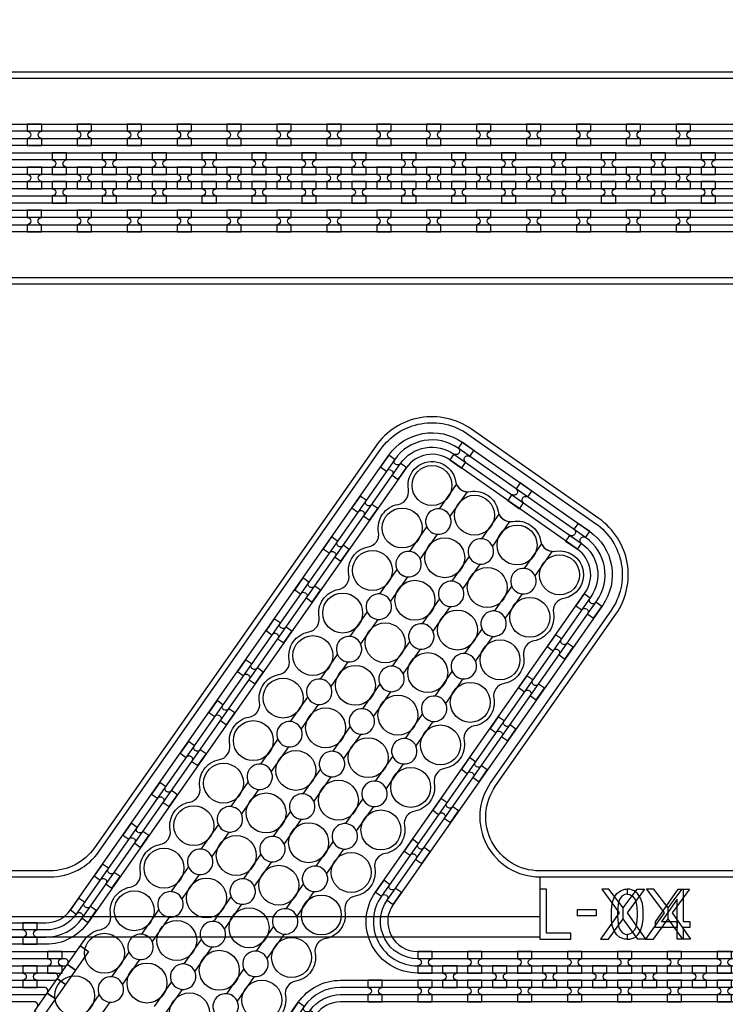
# Model space of a CAD drawing. Extents: x -63500 to 63500, y -63500 to 63500.
# Tile 138 of 256: x 6801 to 10335, y -5268 to -337. Entities that reach past the tile are written whole.
import ezdxf

# ---------------------------------------------------------------- set-up
doc = ezdxf.new("R2010")
doc.units = 13
doc.header["$MEASUREMENT"] = 0
for name, color, linetype in [('1_Metal', 2, 'Continuous'), ('2_Electrodes', 5, 'Continuous'), ('3_Outline', 4, 'Continuous')]:
    doc.layers.add(name, color=color, linetype=linetype)

msp = doc.modelspace()

# ---------------------------------------------------------------- linework, layer by layer
for p, q in [((9405.7, -4630), (9405.7, -4830)), ((9405.7, -4830), (1855.2, -4830)), ((9405.7, -4830), (9405.7, -4930)), ((1384.2, -4930), (9405.7, -4930))]:
    msp.add_line(p, q)
for points in [[(9716.2, -4692), (9803.5, -4811), (9710.9, -4942), (9750.5, -4942), (9823.6, -4839.6), (9823.6, -4786), (9752.8, -4692), (9716.2, -4692)], [(9930.9, -4692), (9843.7, -4811), (9936.2, -4942), (9896.6, -4942), (9823.6, -4839.6), (9823.6, -4786), (9894.3, -4692), (9930.9, -4692)], [(9941.5, -4692), (10028.8, -4811), (9936.2, -4942), (9975.8, -4942), (10048.9, -4839.6), (10048.9, -4786), (9978.2, -4692), (9941.5, -4692)], [(10156.3, -4692), (10069, -4811), (10161.6, -4942), (10122, -4942), (10048.9, -4839.6), (10048.9, -4786), (10119.6, -4692), (10156.3, -4692)]]:
    msp.add_lwpolyline(points, close=True)
for radius in [50000, 47500, 45000]:
    msp.add_circle((0, 0), radius)
at = {"layer": '1_Metal'}
for points in [[(-50000, 0, 1), (50000, 0), (51000, 0, -1), (-51000, 0)], [(6911.4, -860), (6839.4, -860), (6839.4, -896, -0.414214), (6857.4, -914), (6857.4, -914, -0.414214), (6839.4, -932), (6839.4, -968), (6911.4, -968), (6911.4, -932, -0.414214), (6893.4, -914), (6893.4, -914, -0.414214), (6911.4, -896)], [(7161.4, -860), (7089.4, -860), (7089.4, -896, -0.414214), (7107.4, -914), (7107.4, -914, -0.414214), (7089.4, -932), (7089.4, -968), (7161.4, -968), (7161.4, -932, -0.414214), (7143.4, -914), (7143.4, -914, -0.414214), (7161.4, -896)], [(7411.4, -860), (7339.4, -860), (7339.4, -896, -0.414214), (7357.4, -914), (7357.4, -914, -0.414214), (7339.4, -932), (7339.4, -968), (7411.4, -968), (7411.4, -932, -0.414214), (7393.4, -914), (7393.4, -914, -0.414214), (7411.4, -896)], [(7661.4, -860), (7589.4, -860), (7589.4, -896, -0.414214), (7607.4, -914), (7607.4, -914, -0.414214), (7589.4, -932), (7589.4, -968), (7661.4, -968), (7661.4, -932, -0.414214), (7643.4, -914), (7643.4, -914, -0.414214), (7661.4, -896)], [(7911.4, -860), (7839.4, -860), (7839.4, -896, -0.414214), (7857.4, -914), (7857.4, -914, -0.414214), (7839.4, -932), (7839.4, -968), (7911.4, -968), (7911.4, -932, -0.414214), (7893.4, -914), (7893.4, -914, -0.414214), (7911.4, -896)], [(8161.4, -860), (8089.4, -860), (8089.4, -896, -0.414214), (8107.4, -914), (8107.4, -914, -0.414214), (8089.4, -932), (8089.4, -968), (8161.4, -968), (8161.4, -932, -0.414214), (8143.4, -914), (8143.4, -914, -0.414214), (8161.4, -896)], [(8411.4, -860), (8339.4, -860), (8339.4, -896, -0.414214), (8357.4, -914), (8357.4, -914, -0.414214), (8339.4, -932), (8339.4, -968), (8411.4, -968), (8411.4, -932, -0.414214), (8393.4, -914), (8393.4, -914, -0.414214), (8411.4, -896)], [(8661.4, -860), (8589.4, -860), (8589.4, -896, -0.414214), (8607.4, -914), (8607.4, -914, -0.414214), (8589.4, -932), (8589.4, -968), (8661.4, -968), (8661.4, -932, -0.414214), (8643.4, -914), (8643.4, -914, -0.414214), (8661.4, -896)], [(8911.4, -860), (8839.4, -860), (8839.4, -896, -0.414214), (8857.4, -914), (8857.4, -914, -0.414214), (8839.4, -932), (8839.4, -968), (8911.4, -968), (8911.4, -932, -0.414214), (8893.4, -914), (8893.4, -914, -0.414214), (8911.4, -896)], [(9161.4, -860), (9089.4, -860), (9089.4, -896, -0.414214), (9107.4, -914), (9107.4, -914, -0.414214), (9089.4, -932), (9089.4, -968), (9161.4, -968), (9161.4, -932, -0.414214), (9143.4, -914), (9143.4, -914, -0.414214), (9161.4, -896)], [(9411.4, -860), (9339.4, -860), (9339.4, -896, -0.414214), (9357.4, -914), (9357.4, -914, -0.414214), (9339.4, -932), (9339.4, -968), (9411.4, -968), (9411.4, -932, -0.414214), (9393.4, -914), (9393.4, -914, -0.414214), (9411.4, -896)], [(9661.4, -860), (9589.4, -860), (9589.4, -896, -0.414214), (9607.4, -914), (9607.4, -914, -0.414214), (9589.4, -932), (9589.4, -968), (9661.4, -968), (9661.4, -932, -0.414214), (9643.4, -914), (9643.4, -914, -0.414214), (9661.4, -896)], [(9911.4, -860), (9839.4, -860), (9839.4, -896, -0.414214), (9857.4, -914), (9857.4, -914, -0.414214), (9839.4, -932), (9839.4, -968), (9911.4, -968), (9911.4, -932, -0.414214), (9893.4, -914), (9893.4, -914, -0.414214), (9911.4, -896)], [(10161.4, -860), (10089.4, -860), (10089.4, -896, -0.414214), (10107.4, -914), (10107.4, -914, -0.414214), (10089.4, -932), (10089.4, -968), (10161.4, -968), (10161.4, -932, -0.414214), (10143.4, -914), (10143.4, -914, -0.414214), (10161.4, -896)], [(36287.8, -1040), (35885.9, -1040), (5691.4, -1040, 0.414214), (3851.4, -2880), (3851.4, -3380, 0.414214), (5691.4, -5220), (6924.3, -5220, 0.244698), (6939.1, -5212.3), (6980.4, -5241.2), (6915.9, -5333.5), (6874.9, -5304.8), (6889.3, -5284.3, 0.606815), (6874.5, -5256), (5691.3, -5256, -0.414214), (3815.3, -3380), (3815.3, -2880, -0.414214), (5691.3, -1004), (35885.9, -1004), (36287.8, -1004)], [(6964.4, -1112), (7036.4, -1112), (7036.4, -1076, -0.414214), (7018.4, -1058), (7018.4, -1058, -0.414214), (7036.4, -1040), (7036.4, -1004), (6964.4, -1004), (6964.4, -1040, -0.414214), (6982.4, -1058), (6982.4, -1058, -0.414214), (6964.4, -1076), (6964.4, -1112)], [(7214.4, -1112), (7286.4, -1112), (7286.4, -1076, -0.414214), (7268.4, -1058), (7268.4, -1058, -0.414214), (7286.4, -1040), (7286.4, -1004), (7214.4, -1004), (7214.4, -1040, -0.414214), (7232.4, -1058), (7232.4, -1058, -0.414214), (7214.4, -1076), (7214.4, -1112)], [(7464.4, -1112), (7536.4, -1112), (7536.4, -1076, -0.414214), (7518.4, -1058), (7518.4, -1058, -0.414214), (7536.4, -1040), (7536.4, -1004), (7464.4, -1004), (7464.4, -1040, -0.414214), (7482.4, -1058), (7482.4, -1058, -0.414214), (7464.4, -1076), (7464.4, -1112)], [(7714.4, -1112), (7786.4, -1112), (7786.4, -1076, -0.414214), (7768.4, -1058), (7768.4, -1058, -0.414214), (7786.4, -1040), (7786.4, -1004), (7714.4, -1004), (7714.4, -1040, -0.414214), (7732.4, -1058), (7732.4, -1058, -0.414214), (7714.4, -1076), (7714.4, -1112)], [(7964.4, -1112), (8036.4, -1112), (8036.4, -1076, -0.414214), (8018.4, -1058), (8018.4, -1058, -0.414214), (8036.4, -1040), (8036.4, -1004), (7964.4, -1004), (7964.4, -1040, -0.414214), (7982.4, -1058), (7982.4, -1058, -0.414214), (7964.4, -1076), (7964.4, -1112)], [(8214.4, -1112), (8286.4, -1112), (8286.4, -1076, -0.414214), (8268.4, -1058), (8268.4, -1058, -0.414214), (8286.4, -1040), (8286.4, -1004), (8214.4, -1004), (8214.4, -1040, -0.414214), (8232.4, -1058), (8232.4, -1058, -0.414214), (8214.4, -1076), (8214.4, -1112)], [(8464.4, -1112), (8536.4, -1112), (8536.4, -1076, -0.414214), (8518.4, -1058), (8518.4, -1058, -0.414214), (8536.4, -1040), (8536.4, -1004), (8464.4, -1004), (8464.4, -1040, -0.414214), (8482.4, -1058), (8482.4, -1058, -0.414214), (8464.4, -1076), (8464.4, -1112)], [(8714.4, -1112), (8786.4, -1112), (8786.4, -1076, -0.414214), (8768.4, -1058), (8768.4, -1058, -0.414214), (8786.4, -1040), (8786.4, -1004), (8714.4, -1004), (8714.4, -1040, -0.414214), (8732.4, -1058), (8732.4, -1058, -0.414214), (8714.4, -1076), (8714.4, -1112)], [(8964.4, -1112), (9036.4, -1112), (9036.4, -1076, -0.414214), (9018.4, -1058), (9018.4, -1058, -0.414214), (9036.4, -1040), (9036.4, -1004), (8964.4, -1004), (8964.4, -1040, -0.414214), (8982.4, -1058), (8982.4, -1058, -0.414214), (8964.4, -1076), (8964.4, -1112)], [(9214.4, -1112), (9286.4, -1112), (9286.4, -1076, -0.414214), (9268.4, -1058), (9268.4, -1058, -0.414214), (9286.4, -1040), (9286.4, -1004), (9214.4, -1004), (9214.4, -1040, -0.414214), (9232.4, -1058), (9232.4, -1058, -0.414214), (9214.4, -1076), (9214.4, -1112)], [(9464.4, -1112), (9536.4, -1112), (9536.4, -1076, -0.414214), (9518.4, -1058), (9518.4, -1058, -0.414214), (9536.4, -1040), (9536.4, -1004), (9464.4, -1004), (9464.4, -1040, -0.414214), (9482.4, -1058), (9482.4, -1058, -0.414214), (9464.4, -1076), (9464.4, -1112)], [(9714.4, -1112), (9786.4, -1112), (9786.4, -1076, -0.414214), (9768.4, -1058), (9768.4, -1058, -0.414214), (9786.4, -1040), (9786.4, -1004), (9714.4, -1004), (9714.4, -1040, -0.414214), (9732.4, -1058), (9732.4, -1058, -0.414214), (9714.4, -1076), (9714.4, -1112)], [(9964.4, -1112), (10036.4, -1112), (10036.4, -1076, -0.414214), (10018.4, -1058), (10018.4, -1058, -0.414214), (10036.4, -1040), (10036.4, -1004), (9964.4, -1004), (9964.4, -1040, -0.414214), (9982.4, -1058), (9982.4, -1058, -0.414214), (9964.4, -1076), (9964.4, -1112)], [(10214.4, -1112), (10286.4, -1112), (10286.4, -1076, -0.414214), (10268.4, -1058), (10268.4, -1058, -0.414214), (10286.4, -1040), (10286.4, -1004), (10214.4, -1004), (10214.4, -1040, -0.414214), (10232.4, -1058), (10232.4, -1058, -0.414214), (10214.4, -1076), (10214.4, -1112)], [(36287.8, -1112), (35885.9, -1112), (5691.4, -1112, 0.414214), (3923.4, -2880), (3923.4, -3380, 0.414214), (5691.4, -5148), (6975.5, -5148, 0.244698), (6990.2, -5140.3), (7031.1, -5168.9), (6980.4, -5241.2), (6939.1, -5212.3, 0.606815), (6924.3, -5184), (5691.4, -5184, -0.414214), (3887.4, -3380), (3887.4, -2880, -0.414214), (5691.4, -1076), (35885.9, -1076), (36287.8, -1076)], [(6839.4, -1184), (6911.4, -1184), (6911.4, -1148, -0.414214), (6893.4, -1130), (6893.4, -1130, -0.414214), (6911.4, -1112), (6911.4, -1076), (6839.4, -1076), (6839.4, -1112, -0.414214), (6857.4, -1130), (6857.4, -1130, -0.414214), (6839.4, -1148), (6839.4, -1184)], [(7089.4, -1184), (7161.4, -1184), (7161.4, -1148, -0.414214), (7143.4, -1130), (7143.4, -1130, -0.414214), (7161.4, -1112), (7161.4, -1076), (7089.4, -1076), (7089.4, -1112, -0.414214), (7107.4, -1130), (7107.4, -1130, -0.414214), (7089.4, -1148), (7089.4, -1184)], [(7339.4, -1184), (7411.4, -1184), (7411.4, -1148, -0.414214), (7393.4, -1130), (7393.4, -1130, -0.414214), (7411.4, -1112), (7411.4, -1076), (7339.4, -1076), (7339.4, -1112, -0.414214), (7357.4, -1130), (7357.4, -1130, -0.414214), (7339.4, -1148), (7339.4, -1184)], [(7589.4, -1184), (7661.4, -1184), (7661.4, -1148, -0.414214), (7643.4, -1130), (7643.4, -1130, -0.414214), (7661.4, -1112), (7661.4, -1076), (7589.4, -1076), (7589.4, -1112, -0.414214), (7607.4, -1130), (7607.4, -1130, -0.414214), (7589.4, -1148), (7589.4, -1184)], [(7839.4, -1184), (7911.4, -1184), (7911.4, -1148, -0.414214), (7893.4, -1130), (7893.4, -1130, -0.414214), (7911.4, -1112), (7911.4, -1076), (7839.4, -1076), (7839.4, -1112, -0.414214), (7857.4, -1130), (7857.4, -1130, -0.414214), (7839.4, -1148), (7839.4, -1184)], [(8089.4, -1184), (8161.4, -1184), (8161.4, -1148, -0.414214), (8143.4, -1130), (8143.4, -1130, -0.414214), (8161.4, -1112), (8161.4, -1076), (8089.4, -1076), (8089.4, -1112, -0.414214), (8107.4, -1130), (8107.4, -1130, -0.414214), (8089.4, -1148), (8089.4, -1184)], [(8339.4, -1184), (8411.4, -1184), (8411.4, -1148, -0.414214), (8393.4, -1130), (8393.4, -1130, -0.414214), (8411.4, -1112), (8411.4, -1076), (8339.4, -1076), (8339.4, -1112, -0.414214), (8357.4, -1130), (8357.4, -1130, -0.414214), (8339.4, -1148), (8339.4, -1184)], [(8589.4, -1184), (8661.4, -1184), (8661.4, -1148, -0.414214), (8643.4, -1130), (8643.4, -1130, -0.414214), (8661.4, -1112), (8661.4, -1076), (8589.4, -1076), (8589.4, -1112, -0.414214), (8607.4, -1130), (8607.4, -1130, -0.414214), (8589.4, -1148), (8589.4, -1184)], [(8839.4, -1184), (8911.4, -1184), (8911.4, -1148, -0.414214), (8893.4, -1130), (8893.4, -1130, -0.414214), (8911.4, -1112), (8911.4, -1076), (8839.4, -1076), (8839.4, -1112, -0.414214), (8857.4, -1130), (8857.4, -1130, -0.414214), (8839.4, -1148), (8839.4, -1184)], [(9089.4, -1184), (9161.4, -1184), (9161.4, -1148, -0.414214), (9143.4, -1130), (9143.4, -1130, -0.414214), (9161.4, -1112), (9161.4, -1076), (9089.4, -1076), (9089.4, -1112, -0.414214), (9107.4, -1130), (9107.4, -1130, -0.414214), (9089.4, -1148), (9089.4, -1184)], [(9339.4, -1184), (9411.4, -1184), (9411.4, -1148, -0.414214), (9393.4, -1130), (9393.4, -1130, -0.414214), (9411.4, -1112), (9411.4, -1076), (9339.4, -1076), (9339.4, -1112, -0.414214), (9357.4, -1130), (9357.4, -1130, -0.414214), (9339.4, -1148), (9339.4, -1184)], [(9589.4, -1184), (9661.4, -1184), (9661.4, -1148, -0.414214), (9643.4, -1130), (9643.4, -1130, -0.414214), (9661.4, -1112), (9661.4, -1076), (9589.4, -1076), (9589.4, -1112, -0.414214), (9607.4, -1130), (9607.4, -1130, -0.414214), (9589.4, -1148), (9589.4, -1184)], [(9839.4, -1184), (9911.4, -1184), (9911.4, -1148, -0.414214), (9893.4, -1130), (9893.4, -1130, -0.414214), (9911.4, -1112), (9911.4, -1076), (9839.4, -1076), (9839.4, -1112, -0.414214), (9857.4, -1130), (9857.4, -1130, -0.414214), (9839.4, -1148), (9839.4, -1184)], [(10089.4, -1184), (10161.4, -1184), (10161.4, -1148, -0.414214), (10143.4, -1130), (10143.4, -1130, -0.414214), (10161.4, -1112), (10161.4, -1076), (10089.4, -1076), (10089.4, -1112, -0.414214), (10107.4, -1130), (10107.4, -1130, -0.414214), (10089.4, -1148), (10089.4, -1184)], [(36287.8, -1184), (35885.9, -1184), (5691.4, -1184, 0.414214), (3995.4, -2880), (3995.4, -3380, 0.414214), (5691.4, -5076), (7025.7, -5076, 0.244698), (7040.5, -5068.3), (7081.4, -5097), (7031.1, -5168.9), (6990.2, -5140.3, 0.606815), (6975.5, -5112), (5691.4, -5112, -0.414214), (3959.4, -3380), (3959.4, -2880, -0.414214), (5691.4, -1148), (35885.9, -1148), (36287.8, -1148)], [(6964.4, -1148), (6964.4, -1184, -0.414214), (6982.4, -1202), (6982.4, -1202, -0.414214), (6964.4, -1220), (6964.4, -1256), (7036.4, -1256), (7036.4, -1220, -0.414214), (7018.4, -1202), (7018.4, -1202, -0.414214), (7036.4, -1184), (7036.4, -1148)], [(7214.4, -1148), (7214.4, -1184, -0.414214), (7232.4, -1202), (7232.4, -1202, -0.414214), (7214.4, -1220), (7214.4, -1256), (7286.4, -1256), (7286.4, -1220, -0.414214), (7268.4, -1202), (7268.4, -1202, -0.414214), (7286.4, -1184), (7286.4, -1148)], [(7464.4, -1148), (7464.4, -1184, -0.414214), (7482.4, -1202), (7482.4, -1202, -0.414214), (7464.4, -1220), (7464.4, -1256), (7536.4, -1256), (7536.4, -1220, -0.414214), (7518.4, -1202), (7518.4, -1202, -0.414214), (7536.4, -1184), (7536.4, -1148)], [(7714.4, -1148), (7714.4, -1184, -0.414214), (7732.4, -1202), (7732.4, -1202, -0.414214), (7714.4, -1220), (7714.4, -1256), (7786.4, -1256), (7786.4, -1220, -0.414214), (7768.4, -1202), (7768.4, -1202, -0.414214), (7786.4, -1184), (7786.4, -1148)], [(7964.4, -1148), (7964.4, -1184, -0.414214), (7982.4, -1202), (7982.4, -1202, -0.414214), (7964.4, -1220), (7964.4, -1256), (8036.4, -1256), (8036.4, -1220, -0.414214), (8018.4, -1202), (8018.4, -1202, -0.414214), (8036.4, -1184), (8036.4, -1148)], [(8214.4, -1148), (8214.4, -1184, -0.414214), (8232.4, -1202), (8232.4, -1202, -0.414214), (8214.4, -1220), (8214.4, -1256), (8286.4, -1256), (8286.4, -1220, -0.414214), (8268.4, -1202), (8268.4, -1202, -0.414214), (8286.4, -1184), (8286.4, -1148)], [(8464.4, -1148), (8464.4, -1184, -0.414214), (8482.4, -1202), (8482.4, -1202, -0.414214), (8464.4, -1220), (8464.4, -1256), (8536.4, -1256), (8536.4, -1220, -0.414214), (8518.4, -1202), (8518.4, -1202, -0.414214), (8536.4, -1184), (8536.4, -1148)], [(8714.4, -1148), (8714.4, -1184, -0.414214), (8732.4, -1202), (8732.4, -1202, -0.414214), (8714.4, -1220), (8714.4, -1256), (8786.4, -1256), (8786.4, -1220, -0.414214), (8768.4, -1202), (8768.4, -1202, -0.414214), (8786.4, -1184), (8786.4, -1148)], [(8964.4, -1148), (8964.4, -1184, -0.414214), (8982.4, -1202), (8982.4, -1202, -0.414214), (8964.4, -1220), (8964.4, -1256), (9036.4, -1256), (9036.4, -1220, -0.414214), (9018.4, -1202), (9018.4, -1202, -0.414214), (9036.4, -1184), (9036.4, -1148)], [(9214.4, -1148), (9214.4, -1184, -0.414214), (9232.4, -1202), (9232.4, -1202, -0.414214), (9214.4, -1220), (9214.4, -1256), (9286.4, -1256), (9286.4, -1220, -0.414214), (9268.4, -1202), (9268.4, -1202, -0.414214), (9286.4, -1184), (9286.4, -1148)], [(9464.4, -1148), (9464.4, -1184, -0.414214), (9482.4, -1202), (9482.4, -1202, -0.414214), (9464.4, -1220), (9464.4, -1256), (9536.4, -1256), (9536.4, -1220, -0.414214), (9518.4, -1202), (9518.4, -1202, -0.414214), (9536.4, -1184), (9536.4, -1148)], [(9714.4, -1148), (9714.4, -1184, -0.414214), (9732.4, -1202), (9732.4, -1202, -0.414214), (9714.4, -1220), (9714.4, -1256), (9786.4, -1256), (9786.4, -1220, -0.414214), (9768.4, -1202), (9768.4, -1202, -0.414214), (9786.4, -1184), (9786.4, -1148)], [(9964.4, -1148), (9964.4, -1184, -0.414214), (9982.4, -1202), (9982.4, -1202, -0.414214), (9964.4, -1220), (9964.4, -1256), (10036.4, -1256), (10036.4, -1220, -0.414214), (10018.4, -1202), (10018.4, -1202, -0.414214), (10036.4, -1184), (10036.4, -1148)], [(10214.4, -1148), (10214.4, -1184, -0.414214), (10232.4, -1202), (10232.4, -1202, -0.414214), (10214.4, -1220), (10214.4, -1256), (10286.4, -1256), (10286.4, -1220, -0.414214), (10268.4, -1202), (10268.4, -1202, -0.414214), (10286.4, -1184), (10286.4, -1148)], [(36287.8, -1256), (35885.9, -1256), (35885.9, -1256), (5691.3, -1256, 0.414214), (4067.3, -2880), (4067.3, -3380, 0.414214), (5691.3, -5004), (7076.2, -5004, 0.244698), (7090.9, -4996.3), (7105.3, -4975.8), (7146.2, -5004.5), (7081.4, -5097), (7040.5, -5068.3, 0.606815), (7025.7, -5040), (5691.4, -5040, -0.414214), (4031.4, -3380), (4031.4, -2880, -0.414214), (5691.4, -1220), (35885.9, -1220), (36287.8, -1220)], [(6911.3, -1292), (6839.3, -1292), (6839.3, -1328, -0.414214), (6857.3, -1346), (6857.3, -1346, -0.414214), (6839.3, -1364), (6839.3, -1400), (6911.3, -1400), (6911.3, -1364, -0.414214), (6893.3, -1346), (6893.3, -1346, -0.414214), (6911.3, -1328)], [(7161.3, -1292), (7089.3, -1292), (7089.3, -1328, -0.414214), (7107.3, -1346), (7107.3, -1346, -0.414214), (7089.3, -1364), (7089.3, -1400), (7161.3, -1400), (7161.3, -1364, -0.414214), (7143.3, -1346), (7143.3, -1346, -0.414214), (7161.3, -1328)], [(7411.3, -1292), (7339.3, -1292), (7339.3, -1328, -0.414214), (7357.3, -1346), (7357.3, -1346, -0.414214), (7339.3, -1364), (7339.3, -1400), (7411.3, -1400), (7411.3, -1364, -0.414214), (7393.3, -1346), (7393.3, -1346, -0.414214), (7411.3, -1328)], [(7661.3, -1292), (7589.3, -1292), (7589.3, -1328, -0.414214), (7607.3, -1346), (7607.3, -1346, -0.414214), (7589.3, -1364), (7589.3, -1400), (7661.3, -1400), (7661.3, -1364, -0.414214), (7643.3, -1346), (7643.3, -1346, -0.414214), (7661.3, -1328)], [(7911.3, -1292), (7839.3, -1292), (7839.3, -1328, -0.414214), (7857.3, -1346), (7857.3, -1346, -0.414214), (7839.3, -1364), (7839.3, -1400), (7911.3, -1400), (7911.3, -1364, -0.414214), (7893.3, -1346), (7893.3, -1346, -0.414214), (7911.3, -1328)], [(8161.3, -1292), (8089.3, -1292), (8089.3, -1328, -0.414214), (8107.3, -1346), (8107.3, -1346, -0.414214), (8089.3, -1364), (8089.3, -1400), (8161.3, -1400), (8161.3, -1364, -0.414214), (8143.3, -1346), (8143.3, -1346, -0.414214), (8161.3, -1328)], [(8411.3, -1292), (8339.3, -1292), (8339.3, -1328, -0.414214), (8357.3, -1346), (8357.3, -1346, -0.414214), (8339.3, -1364), (8339.3, -1400), (8411.3, -1400), (8411.3, -1364, -0.414214), (8393.3, -1346), (8393.3, -1346, -0.414214), (8411.3, -1328)], [(8661.3, -1292), (8589.3, -1292), (8589.3, -1328, -0.414214), (8607.3, -1346), (8607.3, -1346, -0.414214), (8589.3, -1364), (8589.3, -1400), (8661.3, -1400), (8661.3, -1364, -0.414214), (8643.3, -1346), (8643.3, -1346, -0.414214), (8661.3, -1328)], [(8911.3, -1292), (8839.3, -1292), (8839.3, -1328, -0.414214), (8857.3, -1346), (8857.3, -1346, -0.414214), (8839.3, -1364), (8839.3, -1400), (8911.3, -1400), (8911.3, -1364, -0.414214), (8893.3, -1346), (8893.3, -1346, -0.414214), (8911.3, -1328)], [(9161.3, -1292), (9089.3, -1292), (9089.3, -1328, -0.414214), (9107.3, -1346), (9107.3, -1346, -0.414214), (9089.3, -1364), (9089.3, -1400), (9161.3, -1400), (9161.3, -1364, -0.414214), (9143.3, -1346), (9143.3, -1346, -0.414214), (9161.3, -1328)], [(9411.3, -1292), (9339.3, -1292), (9339.3, -1328, -0.414214), (9357.3, -1346), (9357.3, -1346, -0.414214), (9339.3, -1364), (9339.3, -1400), (9411.3, -1400), (9411.3, -1364, -0.414214), (9393.3, -1346), (9393.3, -1346, -0.414214), (9411.3, -1328)], [(9661.3, -1292), (9589.3, -1292), (9589.3, -1328, -0.414214), (9607.3, -1346), (9607.3, -1346, -0.414214), (9589.3, -1364), (9589.3, -1400), (9661.3, -1400), (9661.3, -1364, -0.414214), (9643.3, -1346), (9643.3, -1346, -0.414214), (9661.3, -1328)], [(9911.3, -1292), (9839.3, -1292), (9839.3, -1328, -0.414214), (9857.3, -1346), (9857.3, -1346, -0.414214), (9839.3, -1364), (9839.3, -1400), (9911.3, -1400), (9911.3, -1364, -0.414214), (9893.3, -1346), (9893.3, -1346, -0.414214), (9911.3, -1328)], [(10161.3, -1292), (10089.3, -1292), (10089.3, -1328, -0.414214), (10107.3, -1346), (10107.3, -1346, -0.414214), (10089.3, -1364), (10089.3, -1400), (10161.3, -1400), (10161.3, -1364, -0.414214), (10143.3, -1346), (10143.3, -1346, -0.414214), (10161.3, -1328)], [(9076.7, -2495), (9017.7, -2453.7), (8997.1, -2483.2, -0.414214), (9001.5, -2508.3), (9001.5, -2508.3, -0.414214), (8976.4, -2512.7), (8955.8, -2542.2), (9014.8, -2583.5), (9035.4, -2554, -0.414214), (9031, -2528.9), (9031, -2528.9, -0.414214), (9056.1, -2524.5)], [(8650, -2518.6), (8608.7, -2577.5), (8638.2, -2598.2, -0.414214), (8663.3, -2593.8), (8663.3, -2593.8, -0.414214), (8667.7, -2618.8), (8697.2, -2639.5), (8738.5, -2580.5), (8709, -2559.9, -0.414214), (8684, -2564.3), (8684, -2564.3, -0.414214), (8679.5, -2539.2)], [(9366.7, -2698.1), (9307.7, -2656.8), (9287.1, -2686.3, -0.414214), (9291.5, -2711.3), (9291.5, -2711.3, -0.414214), (9266.4, -2715.8), (9245.8, -2745.2), (9304.7, -2786.5), (9325.4, -2757.1, -0.414214), (9321, -2732), (9321, -2732, -0.414214), (9346, -2727.6)], [(8506.7, -2723.4), (8465.4, -2782.3), (8494.8, -2803, -0.414214), (8519.9, -2798.6), (8519.9, -2798.6, -0.414214), (8524.3, -2823.6), (8553.8, -2844.3), (8595.1, -2785.3), (8565.6, -2764.7, -0.414214), (8540.6, -2769.1), (8540.6, -2769.1, -0.414214), (8536.1, -2744)], [(9656.7, -2901.1), (9597.7, -2859.8), (9577, -2889.3, -0.414214), (9581.5, -2914.4), (9581.5, -2914.4, -0.414214), (9556.4, -2918.8), (9535.7, -2948.3), (9594.7, -2989.6), (9615.4, -2960.1, -0.414214), (9610.9, -2935), (9610.9, -2935, -0.414214), (9636, -2930.6)], [(8363.3, -2928.1), (8322, -2987.1), (8351.5, -3007.8, -0.414214), (8376.5, -3003.3), (8376.5, -3003.3, -0.414214), (8380.9, -3028.4), (8410.4, -3049.1), (8451.7, -2990.1), (8422.2, -2969.4, -0.414214), (8397.2, -2973.9), (8397.2, -2973.9, -0.414214), (8392.7, -2948.8)], [(8219.9, -3132.9), (8178.6, -3191.9), (8208.1, -3212.6, -0.414214), (8233.1, -3208.1), (8233.1, -3208.1, -0.414214), (8237.5, -3233.2), (8267, -3253.9), (8308.3, -3194.9), (8278.8, -3174.2, -0.414214), (8253.8, -3178.6), (8253.8, -3178.6, -0.414214), (8249.4, -3153.6)], [(9628.4, -3213.5), (9587.1, -3272.5), (9616.6, -3293.1, -0.414214), (9641.6, -3288.7), (9641.6, -3288.7, -0.414214), (9646.1, -3313.8), (9675.6, -3334.4), (9716.9, -3275.4), (9687.4, -3254.8, -0.414214), (9662.3, -3259.2), (9662.3, -3259.2, -0.414214), (9657.9, -3234.1)], [(8076.5, -3337.7), (8035.2, -3396.7), (8064.7, -3417.3, -0.414214), (8089.7, -3412.9), (8089.7, -3412.9, -0.414214), (8094.2, -3438), (8123.6, -3458.6), (8164.9, -3399.7), (8135.4, -3379, -0.414214), (8110.4, -3383.4), (8110.4, -3383.4, -0.414214), (8106, -3358.4)], [(9485, -3418.3), (9443.7, -3477.3), (9473.2, -3497.9, -0.414214), (9498.3, -3493.5), (9498.3, -3493.5, -0.414214), (9502.7, -3518.6), (9532.2, -3539.2), (9573.5, -3480.2), (9544, -3459.6, -0.414214), (9518.9, -3464), (9518.9, -3464, -0.414214), (9514.5, -3438.9)], [(7933.1, -3542.5), (7891.8, -3601.5), (7921.3, -3622.1, -0.414214), (7946.3, -3617.7), (7946.3, -3617.7, -0.414214), (7950.8, -3642.8), (7980.2, -3663.4), (8021.5, -3604.5), (7992.1, -3583.8, -0.414214), (7967, -3588.2), (7967, -3588.2, -0.414214), (7962.6, -3563.2)], [(9341.6, -3623.1), (9300.3, -3682), (9329.8, -3702.7, -0.414214), (9354.9, -3698.3), (9354.9, -3698.3, -0.414214), (9359.3, -3723.3), (9388.8, -3744), (9430.1, -3685), (9400.6, -3664.4, -0.414214), (9375.5, -3668.8), (9375.5, -3668.8, -0.414214), (9371.1, -3643.7)], [(7789.7, -3747.3), (7748.4, -3806.3), (7777.9, -3826.9, -0.414214), (7802.9, -3822.5), (7802.9, -3822.5, -0.414214), (7807.4, -3847.6), (7836.9, -3868.2), (7878.2, -3809.2), (7848.7, -3788.6, -0.414214), (7823.6, -3793), (7823.6, -3793, -0.414214), (7819.2, -3767.9)], [(9198.2, -3827.9), (9156.9, -3886.8), (9186.4, -3907.5, -0.414214), (9211.5, -3903.1), (9211.5, -3903.1, -0.414214), (9215.9, -3928.1), (9245.4, -3948.8), (9286.7, -3889.8), (9257.2, -3869.2, -0.414214), (9232.1, -3873.6), (9232.1, -3873.6, -0.414214), (9227.7, -3848.5)], [(7646.3, -3952.1), (7605, -4011.1), (7634.5, -4031.7, -0.414214), (7659.5, -4027.3), (7659.5, -4027.3, -0.414214), (7664, -4052.4), (7693.5, -4073), (7734.8, -4014), (7705.3, -3993.4, -0.414214), (7680.2, -3997.8), (7680.2, -3997.8, -0.414214), (7675.8, -3972.7)], [(9054.8, -4032.6), (9013.5, -4091.6), (9043, -4112.3, -0.414214), (9068.1, -4107.9), (9068.1, -4107.9, -0.414214), (9072.5, -4132.9), (9102, -4153.6), (9143.3, -4094.6), (9113.8, -4073.9, -0.414214), (9088.7, -4078.4), (9088.7, -4078.4, -0.414214), (9084.3, -4053.3)], [(7502.9, -4156.9), (7461.6, -4215.8), (7491.1, -4236.5, -0.414214), (7516.2, -4232.1), (7516.2, -4232.1, -0.414214), (7520.6, -4257.1), (7550.1, -4277.8), (7591.4, -4218.8), (7561.9, -4198.2, -0.414214), (7536.8, -4202.6), (7536.8, -4202.6, -0.414214), (7532.4, -4177.5)], [(8911.4, -4237.4), (8870.1, -4296.4), (8899.6, -4317.1, -0.414214), (8924.7, -4312.6), (8924.7, -4312.6, -0.414214), (8929.1, -4337.7), (8958.6, -4358.4), (8999.9, -4299.4), (8970.4, -4278.7, -0.414214), (8945.3, -4283.2), (8945.3, -4283.2, -0.414214), (8940.9, -4258.1)], [(7359.5, -4361.7), (7318.2, -4420.6), (7347.7, -4441.3, -0.414214), (7372.8, -4436.9), (7372.8, -4436.9, -0.414214), (7377.2, -4461.9), (7406.7, -4482.6), (7448, -4423.6), (7418.5, -4403, -0.414214), (7393.4, -4407.4), (7393.4, -4407.4, -0.414214), (7389, -4382.3)], [(8768, -4442.2), (8726.7, -4501.2), (8756.2, -4521.8, -0.414214), (8781.3, -4517.4), (8781.3, -4517.4, -0.414214), (8785.7, -4542.5), (8815.2, -4563.1), (8856.5, -4504.2), (8827, -4483.5, -0.414214), (8801.9, -4487.9), (8801.9, -4487.9, -0.414214), (8797.5, -4462.9)], [(7216.1, -4566.4), (7174.8, -4625.4), (7204.3, -4646.1, -0.414214), (7229.4, -4641.7), (7229.4, -4641.7, -0.414214), (7233.8, -4666.7), (7263.3, -4687.4), (7304.6, -4628.4), (7275.1, -4607.7, -0.414214), (7250, -4612.2), (7250, -4612.2, -0.414214), (7245.6, -4587.1)], [(8624.6, -4647), (8583.3, -4706), (8612.8, -4726.6, -0.414214), (8637.9, -4722.2), (8637.9, -4722.2, -0.414214), (8642.3, -4747.3), (8671.8, -4767.9), (8713.1, -4709), (8683.6, -4688.3, -0.414214), (8658.5, -4692.7), (8658.5, -4692.7, -0.414214), (8654.1, -4667.7)], [(7096.7, -4737), (7055.4, -4796), (7084.9, -4816.7, -0.414214), (7109.9, -4812.2), (7109.9, -4812.2, -0.414214), (7114.3, -4837.3), (7143.8, -4858), (7185.1, -4799), (7155.6, -4778.3, -0.414214), (7130.6, -4782.7), (7130.6, -4782.7, -0.414214), (7126.2, -4757.7)], [(6888.3, -4860), (6816.3, -4860), (6816.3, -4896, -0.414214), (6834.3, -4914), (6834.3, -4914, -0.414214), (6816.3, -4932), (6816.3, -4968), (6888.3, -4968), (6888.3, -4932, -0.414214), (6870.3, -4914), (6870.3, -4914, -0.414214), (6888.3, -4896)], [(6941.3, -5112), (7013.3, -5112), (7013.3, -5076, -0.414214), (6995.3, -5058), (6995.3, -5058, -0.414214), (7013.3, -5040), (7013.3, -5004), (6941.3, -5004), (6941.3, -5040, -0.414214), (6959.3, -5058), (6959.3, -5058, -0.414214), (6941.3, -5076), (6941.3, -5112)], [(8794.7, -5112), (8866.7, -5112), (8866.7, -5076, -0.414214), (8848.7, -5058), (8848.7, -5058, -0.414214), (8866.7, -5040), (8866.7, -5004), (8794.7, -5004), (8794.7, -5040, -0.414214), (8812.7, -5058), (8812.7, -5058, -0.414214), (8794.7, -5076), (8794.7, -5112)], [(9044.7, -5112), (9116.7, -5112), (9116.7, -5076, -0.414214), (9098.7, -5058), (9098.7, -5058, -0.414214), (9116.7, -5040), (9116.7, -5004), (9044.7, -5004), (9044.7, -5040, -0.414214), (9062.7, -5058), (9062.7, -5058, -0.414214), (9044.7, -5076), (9044.7, -5112)], [(9294.7, -5112), (9366.7, -5112), (9366.7, -5076, -0.414214), (9348.7, -5058), (9348.7, -5058, -0.414214), (9366.7, -5040), (9366.7, -5004), (9294.7, -5004), (9294.7, -5040, -0.414214), (9312.7, -5058), (9312.7, -5058, -0.414214), (9294.7, -5076), (9294.7, -5112)], [(9544.7, -5112), (9616.7, -5112), (9616.7, -5076, -0.414214), (9598.7, -5058), (9598.7, -5058, -0.414214), (9616.7, -5040), (9616.7, -5004), (9544.7, -5004), (9544.7, -5040, -0.414214), (9562.7, -5058), (9562.7, -5058, -0.414214), (9544.7, -5076), (9544.7, -5112)], [(9794.7, -5112), (9866.7, -5112), (9866.7, -5076, -0.414214), (9848.7, -5058), (9848.7, -5058, -0.414214), (9866.7, -5040), (9866.7, -5004), (9794.7, -5004), (9794.7, -5040, -0.414214), (9812.7, -5058), (9812.7, -5058, -0.414214), (9794.7, -5076), (9794.7, -5112)], [(10044.7, -5112), (10116.7, -5112), (10116.7, -5076, -0.414214), (10098.7, -5058), (10098.7, -5058, -0.414214), (10116.7, -5040), (10116.7, -5004), (10044.7, -5004), (10044.7, -5040, -0.414214), (10062.7, -5058), (10062.7, -5058, -0.414214), (10044.7, -5076), (10044.7, -5112)], [(10294.7, -5112), (10366.7, -5112), (10366.7, -5076, -0.414214), (10348.7, -5058), (10348.7, -5058, -0.414214), (10366.7, -5040), (10366.7, -5004), (10294.7, -5004), (10294.7, -5040, -0.414214), (10312.7, -5058), (10312.7, -5058, -0.414214), (10294.7, -5076), (10294.7, -5112)], [(6816.3, -5184), (6888.3, -5184), (6888.3, -5148, -0.414214), (6870.3, -5130), (6870.3, -5130, -0.414214), (6888.3, -5112), (6888.3, -5076), (6816.3, -5076), (6816.3, -5112, -0.414214), (6834.3, -5130), (6834.3, -5130, -0.414214), (6816.3, -5148), (6816.3, -5184)], [(8919.7, -5184), (8991.7, -5184), (8991.7, -5148, -0.414214), (8973.7, -5130), (8973.7, -5130, -0.414214), (8991.7, -5112), (8991.7, -5076), (8919.7, -5076), (8919.7, -5112, -0.414214), (8937.7, -5130), (8937.7, -5130, -0.414214), (8919.7, -5148), (8919.7, -5184)], [(9169.7, -5184), (9241.7, -5184), (9241.7, -5148, -0.414214), (9223.7, -5130), (9223.7, -5130, -0.414214), (9241.7, -5112), (9241.7, -5076), (9169.7, -5076), (9169.7, -5112, -0.414214), (9187.7, -5130), (9187.7, -5130, -0.414214), (9169.7, -5148), (9169.7, -5184)], [(9419.7, -5184), (9491.7, -5184), (9491.7, -5148, -0.414214), (9473.7, -5130), (9473.7, -5130, -0.414214), (9491.7, -5112), (9491.7, -5076), (9419.7, -5076), (9419.7, -5112, -0.414214), (9437.7, -5130), (9437.7, -5130, -0.414214), (9419.7, -5148), (9419.7, -5184)], [(9669.7, -5184), (9741.7, -5184), (9741.7, -5148, -0.414214), (9723.7, -5130), (9723.7, -5130, -0.414214), (9741.7, -5112), (9741.7, -5076), (9669.7, -5076), (9669.7, -5112, -0.414214), (9687.7, -5130), (9687.7, -5130, -0.414214), (9669.7, -5148), (9669.7, -5184)], [(9919.7, -5184), (9991.7, -5184), (9991.7, -5148, -0.414214), (9973.7, -5130), (9973.7, -5130, -0.414214), (9991.7, -5112), (9991.7, -5076), (9919.7, -5076), (9919.7, -5112, -0.414214), (9937.7, -5130), (9937.7, -5130, -0.414214), (9919.7, -5148), (9919.7, -5184)], [(10169.7, -5184), (10241.7, -5184), (10241.7, -5148, -0.414214), (10223.7, -5130), (10223.7, -5130, -0.414214), (10241.7, -5112), (10241.7, -5076), (10169.7, -5076), (10169.7, -5112, -0.414214), (10187.7, -5130), (10187.7, -5130, -0.414214), (10169.7, -5148), (10169.7, -5184)], [(8616.7, -5148), (8544.7, -5148), (8544.7, -5184, -0.414214), (8562.7, -5202), (8562.7, -5202, -0.414214), (8544.7, -5220), (8544.7, -5256), (8616.7, -5256), (8616.7, -5220, -0.414214), (8598.7, -5202), (8598.7, -5202, -0.414214), (8616.7, -5184)], [(8794.7, -5148), (8794.7, -5184, -0.414214), (8812.7, -5202), (8812.7, -5202, -0.414214), (8794.7, -5220), (8794.7, -5256), (8866.7, -5256), (8866.7, -5220, -0.414214), (8848.7, -5202), (8848.7, -5202, -0.414214), (8866.7, -5184), (8866.7, -5148)], [(9044.7, -5148), (9044.7, -5184, -0.414214), (9062.7, -5202), (9062.7, -5202, -0.414214), (9044.7, -5220), (9044.7, -5256), (9116.7, -5256), (9116.7, -5220, -0.414214), (9098.7, -5202), (9098.7, -5202, -0.414214), (9116.7, -5184), (9116.7, -5148)], [(9294.7, -5148), (9294.7, -5184, -0.414214), (9312.7, -5202), (9312.7, -5202, -0.414214), (9294.7, -5220), (9294.7, -5256), (9366.7, -5256), (9366.7, -5220, -0.414214), (9348.7, -5202), (9348.7, -5202, -0.414214), (9366.7, -5184), (9366.7, -5148)], [(9544.7, -5148), (9544.7, -5184, -0.414214), (9562.7, -5202), (9562.7, -5202, -0.414214), (9544.7, -5220), (9544.7, -5256), (9616.7, -5256), (9616.7, -5220, -0.414214), (9598.7, -5202), (9598.7, -5202, -0.414214), (9616.7, -5184), (9616.7, -5148)], [(9794.7, -5148), (9794.7, -5184, -0.414214), (9812.7, -5202), (9812.7, -5202, -0.414214), (9794.7, -5220), (9794.7, -5256), (9866.7, -5256), (9866.7, -5220, -0.414214), (9848.7, -5202), (9848.7, -5202, -0.414214), (9866.7, -5184), (9866.7, -5148)], [(10044.7, -5148), (10044.7, -5184, -0.414214), (10062.7, -5202), (10062.7, -5202, -0.414214), (10044.7, -5220), (10044.7, -5256), (10116.7, -5256), (10116.7, -5220, -0.414214), (10098.7, -5202), (10098.7, -5202, -0.414214), (10116.7, -5184), (10116.7, -5148)], [(10294.7, -5148), (10294.7, -5184, -0.414214), (10312.7, -5202), (10312.7, -5202, -0.414214), (10294.7, -5220), (10294.7, -5256), (10366.7, -5256), (10366.7, -5220, -0.414214), (10348.7, -5202), (10348.7, -5202, -0.414214), (10366.7, -5184), (10366.7, -5148)], [(8196.8, -5258), (8155.5, -5317), (8185, -5337.6, -0.414214), (8210.1, -5333.2), (8210.1, -5333.2, -0.414214), (8214.5, -5358.3), (8244, -5378.9), (8285.3, -5319.9), (8255.8, -5299.3, -0.414214), (8230.7, -5303.7), (8230.7, -5303.7, -0.414214), (8226.3, -5278.6)]]:
    msp.add_lwpolyline(points, format="xyb", close=True, dxfattribs=at)
for points in [[(15046.8, -5256), (8408.2, -5256, 0.244698), (8285.3, -5319.9), (6589.8, -7741.4, -0.414214), (6222.1, -7806.2), (5583.2, -7358.8, -0.414214), (5518.3, -6991.1), (6467.2, -5636, 0.606815), (6344.3, -5400), (5959.3, -5400), (5691.3, -5400, -0.414214), (3671.3, -3380), (3671.3, -2880, -0.414214), (5691.3, -860), (35885.9, -860)], [(35885.9, -896), (5691.4, -896, 0.414214), (3707.4, -2880), (3707.4, -3380, 0.414214), (5691.4, -5364), (6344.3, -5364, -0.606815), (6496.7, -5656.7), (5552.5, -7005.2), (5547.8, -7011.8, 0.414214), (5603.8, -7329.3), (6242.7, -7776.7, 0.414214), (6560.3, -7720.7), (8255.8, -5299.3, -0.244698), (8408.2, -5220), (8544.7, -5220), (14996.4, -5220, 0.606815)], [(14996.4, -5184), (8544.7, -5184), (8408.2, -5184, 0.244698), (8226.3, -5278.6), (6530.8, -7700.1, -0.414214), (6263.4, -7747.2), (5624.4, -7299.8, -0.414214), (5577.3, -7032.4), (5581.9, -7025.8), (6526.2, -5677.3, 0.606815), (6344.3, -5328), (5691.4, -5328, -0.414214), (3743.4, -3380), (3743.4, -2880, -0.414214), (5691.4, -932), (35885.9, -932)], [(35885.9, -968), (5691.3, -968, 0.414214), (3779.3, -2880), (3779.3, -3380, 0.414214), (5691.3, -5292), (5959.3, -5292), (6344.3, -5292, -0.606815), (6555.7, -5698), (5606.8, -7053.1, 0.414214), (5645.1, -7270.3), (6284, -7717.7, 0.414214), (6501.3, -7679.4), (8196.8, -5258, -0.244698), (8408.2, -5148), (8794.7, -5148), (14946.1, -5148, 0.606815)], [(14946.1, -5112), (8794.7, -5112), (8794.7, -5112, -0.606815), (8583.3, -4706), (9633, -3206.9, 0.414214), (9594.7, -2989.6), (8955.8, -2542.2, 0.414214), (8738.5, -2580.5), (7143.8, -4858, -0.244698), (6932.5, -4968), (5959.3, -4968), (5691.3, -4968, -0.414214), (4103.3, -3380), (4103.3, -2880, -0.414214), (5691.3, -1292), (35885.9, -1292)], [(35885.9, -1328), (5691.4, -1328, 0.414214), (4139.4, -2880), (4139.4, -3380, 0.414214), (5691.4, -4932), (6932.5, -4932, 0.244698), (7114.3, -4837.3), (8709, -2559.9, -0.414214), (8976.4, -2512.7), (9615.4, -2960.1, -0.414214), (9662.5, -3227.5), (8612.8, -4726.6, 0.606815), (8794.7, -5076), (14895, -5076, 0.606815)], [(14895, -5040), (8794.7, -5040, -0.606815), (8642.3, -4747.3), (9692, -3248.2, 0.414214), (9636, -2930.6), (8997.1, -2483.2, 0.414214), (8679.5, -2539.2), (7084.9, -4816.7, -0.244698), (6932.5, -4896), (5691.4, -4896, -0.414214), (4175.4, -3380), (4175.4, -2880, -0.414214), (5691.4, -1364), (35885.9, -1364.1)], [(35885.9, -1400), (5691.3, -1400, 0.414214), (4211.3, -2880), (4211.3, -3380, 0.414214), (5691.3, -4860), (5959.3, -4860), (6932.5, -4860, 0.244698), (7055.4, -4796), (8650, -2518.6, -0.414214), (9017.7, -2453.7), (9656.7, -2901.1, -0.414214), (9721.5, -3268.8), (8671.8, -4767.9, 0.606815), (8794.7, -5004), (14845.2, -5004, 0.606815)], [(6889.3, -5284.3), (7090.9, -4996.3), (7127.6, -4943.9, -0.198912), (7205, -4894.6, 0.414214), (7256.8, -4820.6, -0.414214), (7354.2, -4681.6, 0.414214), (7406, -4607.6, -0.414214), (7503.3, -4468.6, 0.414214), (7555.1, -4394.7, -0.414214), (7652.4, -4255.6, 0.414214), (7704.2, -4181.7, -0.414214), (7801.6, -4042.7, 0.414214), (7853.3, -3968.7, -0.414214), (7950.7, -3829.7, 0.414214), (8002.5, -3755.7, -0.414214), (8099.8, -3616.7, 0.414214), (8151.6, -3542.7, -0.414214), (8248.9, -3403.7, 0.414214), (8300.7, -3329.8, -0.414214), (8398.1, -3190.8, 0.414214), (8449.9, -3116.8, -0.414214), (8547.2, -2977.8, 0.414214), (8599, -2903.8, -0.414214), (8696.3, -2764.8, 0.414214), (8748.1, -2690.8, -1), (8984.5, -2649.2, 0.339838), (9041.9, -2701.7), (8956.1, -2824.1, 1.734808), (8892.8, -2914.7), (8807, -3037.1, 1.734808), (8743.6, -3127.6), (8657.9, -3250.1, 1.734808), (8594.5, -3340.6), (8508.7, -3463.1, 1.734808), (8445.4, -3553.6), (8359.6, -3676.1, 1.734808), (8296.2, -3766.6), (8210.5, -3889, 1.734808), (8147.1, -3979.6), (8061.4, -4102, 1.734808), (7998, -4192.5), (7912.2, -4315, 1.734808), (7848.8, -4405.5), (7763.1, -4528, 1.734808), (7699.7, -4618.5), (7614, -4741, 1.734808), (7550.6, -4831.5), (7464.8, -4953.9, 1.734808), (7401.5, -5044.5), (7315.7, -5166.9, 1.734808), (7252.3, -5257.4), (7166.6, -5379.9, 1.734808)], [(7114.1, -5343.2), (7199.9, -5220.7, 1.734808), (7263.3, -5130.2), (7349, -5007.7, 1.734808), (7412.4, -4917.2), (7498.2, -4794.8, 1.734808), (7561.5, -4704.2), (7647.3, -4581.8, 1.734808), (7710.7, -4491.3), (7796.4, -4368.8, 1.734808), (7859.8, -4278.3), (7945.5, -4155.8, 1.734808), (8008.9, -4065.3), (8094.7, -3942.8, 1.734808), (8158.1, -3852.3), (8243.8, -3729.9, 1.734808), (8307.2, -3639.4), (8392.9, -3516.9, 1.734808), (8456.3, -3426.4), (8542.1, -3303.9, 1.734808), (8605.4, -3213.4), (8691.2, -3090.9, 1.734808), (8754.6, -3000.4), (8840.3, -2877.9, 1.734808), (8903.7, -2787.4), (8989.5, -2665, 0.339838), (9058.4, -2700.9, -0.414214), (9197.5, -2798.3, 0.339838), (9254.9, -2850.8), (9169.1, -2973.3, 1.734808), (9105.7, -3063.8), (9020, -3186.3, 1.734808), (8956.6, -3276.8), (8870.9, -3399.2, 1.734808), (8807.5, -3489.7), (8721.7, -3612.2, 1.734808), (8658.3, -3702.7), (8572.6, -3825.2, 1.734808), (8509.2, -3915.7), (8423.5, -4038.2, 1.734808), (8360.1, -4128.7), (8274.3, -4251.1, 1.734808), (8211, -4341.7), (8125.2, -4464.1, 1.734808), (8061.8, -4554.6), (7976.1, -4677.1, 1.734808), (7912.7, -4767.6), (7826.9, -4890.1, 1.734808), (7763.6, -4980.6), (7677.8, -5103.1, 1.734808), (7614.4, -5193.6), (7528.7, -5316, 1.734808)], [(7476.3, -5279.3), (7562, -5156.9, 1.734808), (7625.4, -5066.4), (7711.1, -4943.9, 1.734808), (7774.5, -4853.4), (7860.3, -4730.9, 1.734808), (7923.6, -4640.4), (8009.4, -4517.9, 1.734808), (8072.8, -4427.4), (8158.5, -4305, 1.734808), (8221.9, -4214.4), (8307.7, -4092, 1.734808), (8371, -4001.5), (8456.8, -3879, 1.734808), (8520.2, -3788.5), (8605.9, -3666, 1.734808), (8669.3, -3575.5), (8755, -3453, 1.734808), (8818.4, -3362.5), (8904.2, -3240.1, 1.734808), (8967.6, -3149.5), (9053.3, -3027.1, 1.734808), (9116.7, -2936.6), (9202.4, -2814.1, 0.339838), (9271.4, -2850.1, -0.414214), (9410.4, -2947.4, 0.339838), (9467.8, -2999.9), (9382.1, -3122.4, 1.734808), (9318.7, -3212.9), (9233, -3335.4, 1.734808), (9169.6, -3425.9), (9083.8, -3548.4, 1.734808), (9020.5, -3638.9), (8934.7, -3761.3, 1.734808), (8871.3, -3851.9), (8785.6, -3974.3, 1.734808), (8722.2, -4064.8), (8636.4, -4187.3, 1.734808), (8573.1, -4277.8), (8487.3, -4400.3, 1.734808), (8423.9, -4490.8), (8338.2, -4613.3, 1.734808), (8274.8, -4703.8), (8189.1, -4826.2, 1.734808), (8125.7, -4916.8), (8039.9, -5039.2, 1.734808), (7976.5, -5129.7), (7890.8, -5252.2, 1.734808), (7827.4, -5342.7)], [(7775, -5306, 1.734808), (7838.4, -5215.5), (7924.1, -5093, 1.734808), (7987.5, -5002.5), (8073.2, -4880, 1.734808), (8136.6, -4789.5), (8222.4, -4667.1, 1.734808), (8285.8, -4576.5), (8371.5, -4454.1, 1.734808), (8434.9, -4363.6), (8520.6, -4241.1, 1.734808), (8584, -4150.6), (8669.8, -4028.1, 1.734808), (8733.1, -3937.6), (8818.9, -3815.1, 1.734808), (8882.3, -3724.6), (8968, -3602.2, 1.734808), (9031.4, -3511.7), (9117.2, -3389.2, 1.734808), (9180.5, -3298.7), (9266.3, -3176.2, 1.734808), (9329.7, -3085.7), (9415.4, -2963.2, 0.339838), (9484.4, -2999.2, -1), (9526.1, -3235.6, 0.414214), (9474.3, -3309.5, -0.414214), (9376.9, -3448.5, 0.414214), (9325.2, -3522.5, -0.414214), (9227.8, -3661.5, 0.414214), (9176, -3735.5, -0.414214), (9078.7, -3874.5, 0.414214), (9026.9, -3948.5, -0.414214), (8929.6, -4087.5, 0.414214), (8877.8, -4161.4, -0.414214), (8780.4, -4300.5, 0.414214), (8728.6, -4374.4, -0.414214), (8631.3, -4513.4, 0.414214), (8579.5, -4587.4, -0.414214), (8482.2, -4726.4, 0.414214), (8430.4, -4800.4, -0.414214), (8333, -4939.4, 0.414214), (8281.2, -5013.4, -0.414214), (8183.9, -5152.4, 0.414214), (8132.1, -5226.3, -0.414214), (8034.8, -5365.4, 0.414214)]]:
    msp.add_lwpolyline(points, format="xyb", dxfattribs=at)
for points in [[(9001.5, -2508.3), (9001.5, -2508.3)], [(8709, -2559.9), (8709, -2559.9)], [(8684, -2564.3), (8684, -2564.3)], [(9610.9, -2935), (9610.9, -2935)], [(9615.4, -2960.1), (9615.4, -2960.1)], [(8637.9, -4722.2), (8637.9, -4722.2)], [(9439.3, -4911.4), (9439.3, -4692), (9405.7, -4692), (9405.7, -4942), (9562.3, -4942), (9562.3, -4911.4), (9439.3, -4911.4)], [(9844.5, -4942), (9831.8, -4942), (9807.4, -4934.1), (9791.4, -4919.8), (9778.2, -4899.7), (9769.5, -4873), (9765.7, -4845.3), (9765.7, -4794.7), (9769, -4763.7), (9777.7, -4737.2), (9792.7, -4713.5), (9811, -4699.3), (9831.6, -4692), (9844.5, -4692), (9844.5, -4716.6), (9832, -4718.6), (9817.9, -4726.4), (9805.7, -4743.9), (9799.2, -4767.3), (9796.6, -4787.6), (9795.4, -4807.6), (9795.4, -4827.1), (9796.4, -4845.6), (9798.4, -4863.6), (9802.6, -4883.2), (9809.9, -4898.6), (9821.2, -4910.3), (9833.1, -4916.3), (9844.5, -4918.2)], [(9844.5, -4942), (9857.3, -4942), (9881.7, -4934.1), (9897.7, -4919.8), (9910.9, -4899.7), (9919.6, -4873), (9923.4, -4845.3), (9923.4, -4794.7), (9920.1, -4763.7), (9911.4, -4737.2), (9896.4, -4713.5), (9878.1, -4699.3), (9857.5, -4692), (9844.5, -4692), (9844.5, -4716.6), (9857.1, -4718.6), (9871.2, -4726.4), (9883.4, -4743.9), (9889.8, -4767.3), (9892.5, -4787.6), (9893.7, -4807.6), (9893.7, -4827.1), (9892.7, -4845.6), (9890.7, -4863.6), (9886.5, -4883.2), (9879.2, -4898.6), (9867.9, -4910.3), (9856, -4916.3), (9844.5, -4918.2)], [(10124.7, -4942), (10094.5, -4942), (10094.5, -4741.9), (10016.2, -4853.8), (10094.5, -4853.8), (10094.5, -4883), (9985.5, -4883), (9985.5, -4855.1), (10100, -4692), (10124.7, -4692), (10124.7, -4853.8), (10158.4, -4853.8), (10158.4, -4883), (10124.7, -4883)], [(9689.3, -4794.1), (9689.3, -4825.2), (9595.4, -4825.2), (9595.4, -4794.1), (9689.3, -4794.1)], [(8562.7, -5202), (8562.7, -5202)]]:
    msp.add_lwpolyline(points, close=True, dxfattribs=at)
at = {"layer": '2_Electrodes'}
for points in [[(47500, 0, -1), (-47500, 0), (-51000, 0, 1), (51000, 0)], [(3411.3, -2880), (3411.3, -3380, 0.156977), (3839.4, -4710, -0.610914), (3741.9, -4900), (3741.9, -4930, 0.610914), (3863.8, -4692.5, -0.156977), (3441.3, -3380), (3441.3, -2880, -0.414214), (5691.3, -630), (35287.8, -630), (35287.8, -600), (5691.3, -600, 0.414214)]]:
    msp.add_lwpolyline(points, format="xyb", close=True, dxfattribs=at)
for points in [[(35287.8, -1630), (5691.3, -1630, 0.414214), (4441.3, -2880), (4441.3, -3380, 0.414214), (5691.3, -4630), (6954.4, -4630, 0.244698), (7200.2, -4502), (8609.1, -2489.9, -0.414214), (9046.4, -2412.8), (9685.3, -2860.2, -0.414214), (9762.5, -3297.5), (9160, -4157.9, 0.606815), (9405.7, -4630), (13804.8, -4630, 0.606815)], [(13804.8, -4600), (9405.7, -4600, -0.606815), (9184.6, -4175.1), (9787, -3314.7, 0.414214), (9702.6, -2835.6), (9063.6, -2388.2, 0.414214), (8584.5, -2472.7), (7175.6, -4484.8, -0.244698), (6954.4, -4600), (5691.3, -4600, -0.414214), (4471.3, -3380), (4471.3, -2880, -0.414214), (5691.3, -1660), (35287.8, -1660)]]:
    msp.add_lwpolyline(points, format="xyb", dxfattribs=at)
for centre in [(8866.3, -2670), (9079.3, -2819.1), (8717.2, -2883), (9292.3, -2968.3), (8930.2, -3032.1), (8568, -3095.9), (9505.2, -3117.4), (9143.1, -3181.2), (8781, -3245.1), (8418.9, -3308.9), (9356.1, -3330.4), (8994, -3394.2), (8631.9, -3458.1), (8269.8, -3521.9), (9207, -3543.3), (8844.9, -3607.2), (8482.8, -3671), (8120.7, -3734.9), (9057.9, -3756.3), (8695.7, -3820.2), (8333.6, -3884), (7971.5, -3947.9), (8908.7, -3969.3), (8546.6, -4033.1), (8184.5, -4097), (7822.4, -4160.8), (8759.6, -4182.3), (8397.5, -4246.1), (8035.4, -4310), (7673.3, -4373.8), (8610.5, -4395.3), (8248.4, -4459.1), (7886.2, -4523), (7524.1, -4586.8), (8461.3, -4608.2), (8099.2, -4672.1), (7737.1, -4735.9), (7375, -4799.8), (8312.2, -4821.2), (7950.1, -4885.1), (7588, -4948.9), (7225.9, -5012.8), (8163.1, -5034.2), (7801, -5098), (7438.9, -5161.9), (7076.7, -5225.7), (8013.9, -5247.2), (7651.8, -5311)]:
    msp.add_circle(centre, 100, dxfattribs=at)
at = {"layer": '3_Outline'}
for points in [[(47500, 0, -1), (-47500, 0), (-51000, 0, 1), (51000, 0)], [(3411.3, -2880), (3411.3, -3380, 0.156977), (3839.4, -4710, -0.610914), (3741.9, -4900), (3741.9, -4930, 0.610914), (3863.8, -4692.5, -0.156977), (3441.3, -3380), (3441.3, -2880, -0.414214), (5691.3, -630), (35287.8, -630), (35287.8, -600), (5691.3, -600, 0.414214)]]:
    msp.add_lwpolyline(points, format="xyb", close=True, dxfattribs=at)
for points in [[(35287.8, -1630), (5691.3, -1630, 0.414214), (4441.3, -2880), (4441.3, -3380, 0.414214), (5691.3, -4630), (6954.4, -4630, 0.244698), (7200.2, -4502), (8609.1, -2489.9, -0.414214), (9046.4, -2412.8), (9685.3, -2860.2, -0.414214), (9762.5, -3297.5), (9160, -4157.9, 0.606815), (9405.7, -4630), (13804.8, -4630, 0.606815)], [(13804.8, -4600), (9405.7, -4600, -0.606815), (9184.6, -4175.1), (9787, -3314.7, 0.414214), (9702.6, -2835.6), (9063.6, -2388.2, 0.414214), (8584.5, -2472.7), (7175.6, -4484.8, -0.244698), (6954.4, -4600), (5691.3, -4600, -0.414214), (4471.3, -3380), (4471.3, -2880, -0.414214), (5691.3, -1660), (35287.8, -1660)]]:
    msp.add_lwpolyline(points, format="xyb", dxfattribs=at)

doc.saveas('drawing.dxf')
